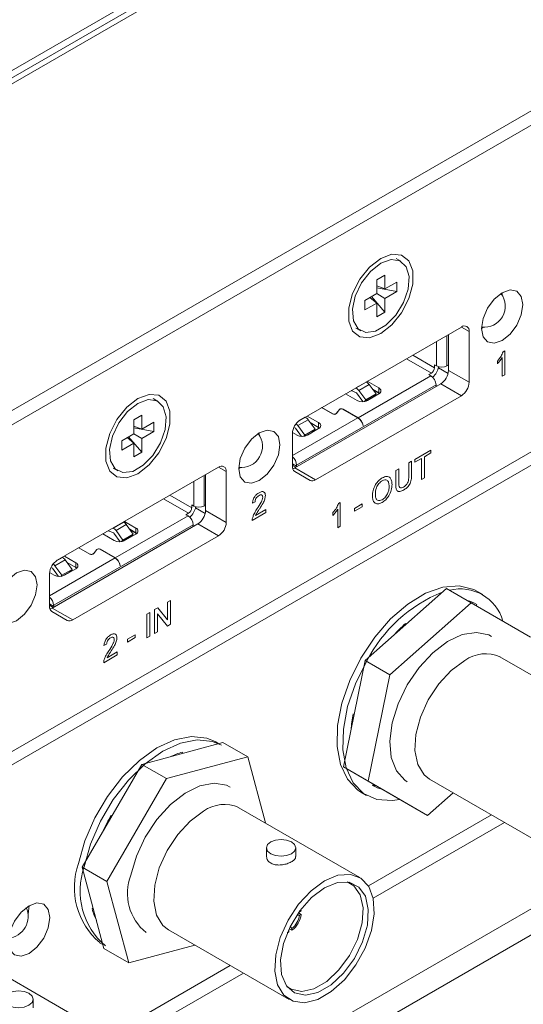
# Model space of a CAD drawing. Header units: millimetres. Extents: x 0 to 1118, y 0 to 864.
# Tile 217 of 256: x 933 to 941, y 338 to 355. Entities that reach past the tile are written whole.
import ezdxf

# ---------------------------------------------------------------- set-up
doc = ezdxf.new("R2010")
doc.units = ezdxf.units.MM

msp = doc.modelspace()

# ---------------------------------------------------------------- linework, layer by layer
at = {"color": 7, "linetype": 'Continuous', "lineweight": 15}
for p, q in [((949.562, 364.023), (901.967, 336.548)), ((923.841, 349.052), (949.474, 363.85)), ((923.929, 349.001), (949.562, 363.799)), ((925.444, 344.282), (949.562, 358.206)), ((923.947, 343.174), (949.58, 357.972)), ((927.042, 339.368), (949.58, 352.378)), ((923.947, 337.357), (949.58, 352.154)), ((939.184, 350.928), (939.105, 350.974)), ((938.771, 350.609), (938.91, 350.69)), ((938.91, 350.69), (938.91, 350.454)), ((938.771, 350.373), (938.771, 350.609)), ((938.91, 350.454), (938.771, 350.507)), ((938.91, 350.454), (939.115, 350.572)), ((939.115, 350.572), (939.115, 350.411)), ((938.567, 350.255), (938.771, 350.373)), ((939.115, 350.411), (938.771, 350.475)), ((938.771, 350.373), (938.91, 350.293)), ((939.115, 350.411), (938.91, 350.293)), ((940.916, 350.351), (940.918, 350.389)), ((938.567, 350.094), (938.567, 350.255)), ((938.771, 350.212), (938.567, 350.094)), ((938.771, 350.212), (938.655, 350.307)), ((938.91, 350.057), (938.682, 350.322)), ((938.771, 349.976), (938.771, 350.212)), ((938.91, 350.293), (938.91, 350.057)), ((938.91, 350.057), (938.771, 349.976)), ((940.219, 349.802), (937.462, 348.21)), ((938.417, 349.784), (938.497, 349.738)), ((939.998, 349.06), (939.998, 349.675)), ((940.352, 348.856), (940.352, 349.726)), ((940.564, 349.777), (940.597, 349.797)), ((939.663, 348.989), (939.707, 349.014)), ((939.76, 349.157), (939.795, 349.137)), ((939.76, 349.157), (939.76, 349.106)), ((939.826, 349.105), (939.992, 349.009)), ((939.972, 349.137), (939.983, 349.143)), ((937.372, 347.391), (939.866, 348.83)), ((938.591, 348.862), (938.593, 348.861)), ((938.61, 348.873), (938.806, 348.76)), ((939.698, 348.968), (939.663, 348.989)), ((938.436, 348.546), (938.239, 348.659)), ((938.334, 348.714), (938.426, 348.675)), ((938.414, 348.76), (938.417, 348.759)), ((938.536, 348.525), (938.427, 348.674)), ((938.466, 348.717), (938.585, 348.554)), ((938.585, 348.554), (938.762, 348.656)), ((938.806, 348.657), (938.613, 348.546)), ((938.762, 348.656), (938.643, 348.819)), ((938.806, 348.678), (938.702, 348.738)), ((938.818, 348.666), (938.709, 348.729)), ((938.723, 348.613), (938.762, 348.656)), ((938.821, 348.668), (938.806, 348.678)), ((939.786, 348.797), (939.786, 348.815)), ((935.03, 348.53), (934.95, 348.576)), ((937.725, 347.186), (940.219, 348.626)), ((938.585, 348.554), (938.561, 348.528)), ((938.586, 348.534), (938.723, 348.613)), ((938.017, 348.314), (937.829, 348.422)), ((937.831, 348.423), (938.019, 348.315)), ((938.079, 348.321), (938.135, 348.391)), ((938.137, 348.39), (938.081, 348.321)), ((938.45, 348.248), (938.194, 348.396)), ((938.195, 348.397), (938.452, 348.249)), ((934.616, 348.211), (934.756, 348.292)), ((934.616, 347.975), (934.616, 348.211)), ((934.756, 348.292), (934.756, 348.056)), ((934.756, 348.056), (934.96, 348.174)), ((934.96, 348.174), (934.96, 348.012)), ((937.549, 348.258), (937.546, 348.259)), ((937.548, 348.26), (937.548, 348.258)), ((937.582, 348.279), (937.778, 348.166)), ((937.717, 348.053), (937.598, 348.216)), ((937.778, 348.084), (937.633, 348.168)), ((934.756, 348.056), (934.616, 348.108)), ((934.96, 348.012), (934.616, 348.077)), ((934.96, 348.012), (934.756, 347.895)), ((936.762, 347.952), (936.763, 347.991)), ((937.329, 347.981), (937.329, 347.415)), ((937.408, 347.952), (937.33, 347.997)), ((937.381, 348.072), (937.354, 348.083)), ((937.484, 347.931), (937.382, 348.071)), ((937.421, 348.114), (937.54, 347.951)), ((937.54, 347.951), (937.717, 348.053)), ((937.558, 347.941), (937.678, 348.01)), ((937.778, 348.064), (937.585, 347.952)), ((937.678, 348.01), (937.717, 348.053)), ((937.793, 348.074), (937.778, 348.084)), ((938.538, 348.117), (938.536, 348.118)), ((938.538, 348.117), (938.536, 348.116)), ((934.412, 347.857), (934.616, 347.975)), ((934.412, 347.696), (934.412, 347.857)), ((934.616, 347.814), (934.412, 347.696)), ((934.616, 347.814), (934.501, 347.909)), ((934.756, 347.659), (934.528, 347.924)), ((934.616, 347.975), (934.756, 347.895)), ((934.616, 347.578), (934.616, 347.814)), ((934.756, 347.895), (934.756, 347.659)), ((937.54, 347.951), (937.524, 347.933)), ((937.588, 347.958), (937.591, 347.956)), ((934.756, 347.659), (934.616, 347.578)), ((936.065, 347.404), (933.307, 345.812)), ((934.263, 347.385), (934.343, 347.339)), ((936.198, 346.458), (936.198, 347.327)), ((936.41, 347.378), (936.442, 347.399)), ((937.344, 347.428), (937.39, 347.401)), ((937.631, 347.177), (937.368, 347.329)), ((937.4, 347.437), (937.4, 347.419)), ((935.844, 346.662), (935.844, 347.276)), ((935.606, 346.759), (935.641, 346.738)), ((935.606, 346.759), (935.606, 346.708)), ((935.671, 346.706), (935.838, 346.611)), ((935.818, 346.738), (935.828, 346.745)), ((934.437, 346.464), (934.439, 346.463)), ((934.455, 346.475), (934.652, 346.361)), ((935.508, 346.59), (935.553, 346.616)), ((935.544, 346.57), (935.508, 346.59)), ((933.217, 344.992), (935.712, 346.432)), ((934.18, 346.315), (934.272, 346.277)), ((934.26, 346.362), (934.262, 346.361)), ((934.312, 346.319), (934.431, 346.156)), ((934.608, 346.258), (934.488, 346.421)), ((934.652, 346.28), (934.548, 346.34)), ((934.664, 346.267), (934.555, 346.331)), ((935.632, 346.399), (935.632, 346.417)), ((933.571, 344.788), (936.065, 346.228)), ((934.281, 346.148), (934.085, 346.261)), ((934.382, 346.127), (934.273, 346.276)), ((934.431, 346.156), (934.407, 346.13)), ((934.431, 346.156), (934.608, 346.258)), ((934.432, 346.136), (934.569, 346.215)), ((934.652, 346.259), (934.458, 346.148)), ((934.569, 346.215), (934.608, 346.258)), ((934.667, 346.269), (934.652, 346.28)), ((933.863, 345.916), (933.675, 346.024)), ((933.677, 346.025), (933.864, 345.917)), ((933.925, 345.923), (933.981, 345.992)), ((933.983, 345.992), (933.927, 345.922)), ((934.296, 345.85), (934.039, 345.998)), ((934.041, 345.999), (934.297, 345.851)), ((933.394, 345.86), (933.392, 345.861)), ((933.394, 345.862), (933.394, 345.86)), ((933.428, 345.881), (933.624, 345.768)), ((933.563, 345.655), (933.444, 345.818)), ((933.227, 345.674), (933.199, 345.685)), ((933.33, 345.533), (933.228, 345.673)), ((933.267, 345.716), (933.386, 345.553)), ((933.386, 345.553), (933.563, 345.655)), ((933.624, 345.666), (933.43, 345.554)), ((933.624, 345.686), (933.479, 345.77)), ((933.524, 345.612), (933.563, 345.655)), ((933.639, 345.676), (933.624, 345.686)), ((934.384, 345.719), (934.382, 345.72)), ((934.384, 345.719), (934.382, 345.718)), ((933.175, 345.582), (933.175, 345.017)), ((933.254, 345.554), (933.176, 345.599)), ((933.386, 345.553), (933.37, 345.535)), ((933.404, 345.542), (933.524, 345.612)), ((933.434, 345.56), (933.436, 345.558)), ((939.964, 345.327), (938.574, 344.094)), ((940.386, 345.083), (939.964, 345.327)), ((940.584, 345.226), (940.485, 345.283)), ((933.189, 345.03), (933.236, 345.003)), ((933.246, 345.039), (933.246, 345.021)), ((940.386, 345.083), (938.996, 343.85)), ((940.381, 345.103), (940.374, 345.09)), ((941.404, 344.495), (940.386, 345.083)), ((940.486, 345.056), (940.473, 345.033)), ((933.477, 344.779), (933.214, 344.931)), ((939.198, 344.667), (939.211, 344.659)), ((939.264, 344.728), (939.269, 344.71)), ((942.949, 342.961), (940.88, 344.155)), ((938.574, 344.094), (938.201, 342.274)), ((938.996, 343.85), (938.574, 344.094)), ((938.996, 343.85), (938.624, 342.03)), ((938.37, 343.179), (938.388, 343.184)), ((936.141, 342.69), (934.751, 342.317)), ((936.073, 342.671), (936.017, 342.704)), ((936.564, 342.446), (936.141, 342.69)), ((936.564, 342.446), (935.174, 342.074)), ((935.333, 342.488), (935.329, 342.472)), ((935.451, 342.527), (935.446, 342.504)), ((936.867, 341.314), (936.564, 342.446)), ((934.751, 342.317), (933.734, 340.555)), ((935.174, 342.074), (934.751, 342.317)), ((938.624, 342.03), (938.201, 342.274)), ((938.201, 342.274), (939.219, 341.686)), ((935.174, 342.074), (934.156, 340.311)), ((938.624, 342.03), (939.642, 341.442)), ((938.697, 341.957), (938.71, 341.98)), ((939.674, 342.066), (941.743, 340.872)), ((938.5, 341.844), (938.599, 341.787)), ((939.642, 341.442), (940.08, 341.831)), ((938.481, 340.382), (936.413, 341.576)), ((939.642, 341.442), (939.219, 341.686)), ((934.229, 341.444), (934.243, 341.436)), ((934.229, 341.444), (934.243, 341.436)), ((938.629, 340.239), (940.734, 341.454)), ((938.712, 340.027), (940.958, 341.324)), ((936.886, 340.889), (936.886, 340.74)), ((937.386, 340.74), (937.386, 340.889)), ((934.156, 340.311), (933.734, 340.555)), ((933.734, 340.555), (934.106, 339.165)), ((934.156, 340.311), (934.529, 338.921)), ((933.902, 339.844), (933.92, 339.86)), ((937.452, 339.734), (937.418, 339.739)), ((937.431, 339.777), (937.478, 339.75)), ((937.452, 339.795), (937.45, 339.804)), ((937.452, 339.795), (937.478, 339.811)), ((937.452, 339.734), (937.478, 339.75)), ((937.473, 339.836), (937.478, 339.811)), ((933.97, 339.673), (933.967, 339.669)), ((935.207, 339.487), (937.275, 338.293)), ((937.268, 339.447), (937.242, 339.438)), ((937.26, 339.475), (937.268, 339.478)), ((937.268, 339.478), (937.268, 339.447)), ((937.321, 339.477), (937.273, 339.505)), ((937.299, 339.537), (937.321, 339.508)), ((937.321, 339.508), (937.321, 339.477)), ((934.032, 339.265), (934.088, 339.233)), ((934.529, 338.921), (935.661, 339.224)), ((934.529, 338.921), (934.106, 339.165)), ((933.991, 337.79), (931.923, 338.984)), ((934.138, 337.647), (936.266, 338.875)), ((934.221, 337.435), (936.491, 338.745)), ((932.895, 338.148), (932.895, 338.297))]:
    msp.add_line(p, q, dxfattribs=at)
at = {"color": 9, "linetype": 'Continuous', "lineweight": 0}
for p, q in [((940.352, 349.726), (940.219, 349.802)), ((939.795, 349.137), (939.795, 349.557)), ((939.972, 349.137), (939.972, 349.659)), ((940.934, 349.378), (940.963, 349.394)), ((940.963, 349.394), (940.963, 348.986)), ((939.707, 349.014), (939.281, 349.26)), ((939.387, 349.321), (939.76, 349.106)), ((940.836, 349.171), (940.836, 349.219)), ((940.918, 348.96), (940.918, 349.278)), ((939.998, 349.06), (940.352, 348.856)), ((938.593, 348.861), (938.417, 348.759)), ((938.452, 348.249), (939.698, 348.968)), ((940.219, 348.626), (939.866, 348.83)), ((940.963, 348.986), (940.918, 348.96)), ((937.4, 347.437), (939.786, 348.815)), ((938.466, 348.717), (938.643, 348.819)), ((938.806, 348.76), (938.806, 348.678)), ((938.079, 348.318), (938.079, 348.321)), ((938.135, 348.391), (938.135, 348.387)), ((938.195, 348.397), (938.195, 348.395)), ((937.329, 347.601), (938.45, 348.248)), ((937.421, 348.114), (937.598, 348.216)), ((937.439, 348.195), (937.549, 348.258)), ((937.778, 348.166), (937.778, 348.084)), ((938.019, 348.315), (938.019, 348.313)), ((939.423, 347.536), (939.7, 347.695)), ((939.7, 347.648), (939.586, 347.583)), ((939.7, 347.695), (939.7, 347.648)), ((939.319, 347.476), (939.369, 347.504)), ((939.319, 347.243), (939.319, 347.476)), ((939.369, 347.504), (939.369, 347.27)), ((939.536, 347.554), (939.423, 347.489)), ((939.423, 347.489), (939.423, 347.536)), ((939.536, 347.193), (939.536, 347.554)), ((939.586, 347.583), (939.586, 347.222)), ((936.198, 347.327), (936.065, 347.404)), ((937.4, 347.419), (937.329, 347.46)), ((937.372, 347.391), (937.725, 347.186)), ((939.097, 347.347), (939.147, 347.376)), ((939.097, 347.113), (939.097, 347.347)), ((939.147, 347.376), (939.147, 347.144)), ((935.641, 346.738), (935.641, 347.159)), ((935.818, 346.738), (935.818, 347.261)), ((939.586, 347.222), (939.536, 347.193)), ((935.553, 346.616), (935.126, 346.862)), ((935.232, 346.923), (935.606, 346.708)), ((936.691, 346.808), (936.646, 346.787)), ((938.12, 346.784), (938.149, 346.801)), ((938.149, 346.801), (938.149, 346.392)), ((935.844, 346.662), (936.198, 346.458)), ((936.699, 346.577), (936.872, 346.677)), ((936.872, 346.677), (936.872, 346.625)), ((938.104, 346.366), (938.104, 346.684)), ((938.39, 346.698), (938.521, 346.774)), ((938.521, 346.727), (938.39, 346.651)), ((938.39, 346.651), (938.39, 346.698)), ((938.521, 346.774), (938.521, 346.727)), ((934.439, 346.463), (934.262, 346.361)), ((934.297, 345.851), (935.544, 346.57)), ((936.872, 346.625), (936.641, 346.491)), ((938.022, 346.577), (938.022, 346.625)), ((933.246, 345.039), (935.632, 346.417)), ((934.312, 346.319), (934.488, 346.421)), ((934.652, 346.361), (934.652, 346.28)), ((936.065, 346.228), (935.712, 346.432)), ((938.149, 346.392), (938.104, 346.366)), ((933.981, 345.992), (933.981, 345.989)), ((934.041, 345.999), (934.041, 345.996)), ((933.175, 345.203), (934.296, 345.85)), ((933.267, 345.716), (933.444, 345.818)), ((933.285, 345.797), (933.394, 345.86)), ((933.864, 345.917), (933.864, 345.915)), ((933.925, 345.92), (933.925, 345.923)), ((933.624, 345.768), (933.624, 345.686)), ((935.194, 345.094), (935.244, 345.123)), ((935.244, 345.123), (935.244, 344.715)), ((933.246, 345.021), (933.175, 345.062)), ((933.217, 344.992), (933.571, 344.788)), ((934.972, 344.966), (935.025, 344.997)), ((934.972, 344.558), (934.972, 344.966)), ((935.025, 344.997), (935.194, 344.79)), ((935.194, 344.79), (935.194, 345.094)), ((934.84, 344.89), (934.89, 344.919)), ((934.84, 344.482), (934.84, 344.89)), ((934.89, 344.919), (934.89, 344.511)), ((935.191, 344.685), (935.022, 344.891)), ((935.022, 344.891), (935.022, 344.587)), ((949.804, 344.691), (901.967, 317.075)), ((935.244, 344.715), (935.191, 344.685)), ((934.51, 344.459), (934.641, 344.534)), ((934.641, 344.487), (934.51, 344.411)), ((934.51, 344.411), (934.51, 344.459)), ((934.641, 344.534), (934.641, 344.487)), ((934.89, 344.511), (934.84, 344.482)), ((935.022, 344.587), (934.972, 344.558)), ((949.946, 344.326), (901.967, 316.629)), ((934.151, 344.372), (934.106, 344.351)), ((934.333, 344.189), (934.102, 344.056)), ((934.16, 344.141), (934.333, 344.241)), ((934.333, 344.241), (934.333, 344.189)), ((932.802, 339.787), (932.812, 339.782))]:
    msp.add_line(p, q, dxfattribs=at)
at = {"color": 7, "linetype": 'Continuous', "lineweight": 15, "flags": 128}
for points in [[(938.841, 349.69), (939.031, 349.839), (939.198, 350.047), (939.323, 350.29), (939.389, 350.538), (939.389, 350.761), (939.323, 350.933), (939.198, 351.032), (939.031, 351.047), (938.841, 350.976), (938.65, 350.827), (938.483, 350.619), (938.358, 350.376), (938.292, 350.128), (938.292, 349.905), (938.358, 349.733), (938.483, 349.634), (938.65, 349.619), (938.841, 349.69)], [(938.841, 350.894), (938.665, 350.755), (938.513, 350.559), (938.405, 350.332), (938.356, 350.105), (938.373, 349.909), (938.453, 349.771), (938.585, 349.708), (938.751, 349.73), (938.93, 349.833), (939.096, 350.003), (939.229, 350.219), (939.308, 350.449), (939.325, 350.664), (939.276, 350.834), (939.168, 350.937), (939.016, 350.958), (938.841, 350.894)], [(940.918, 349.572), (941.053, 349.682), (941.168, 349.836), (941.244, 350.013), (941.271, 350.185), (941.244, 350.326), (941.168, 350.414), (941.053, 350.436), (940.918, 350.389), (940.782, 350.28), (940.668, 350.125), (940.591, 349.948), (940.564, 349.777), (940.591, 349.636), (940.668, 349.548), (940.782, 349.525), (940.918, 349.572)], [(939.983, 349.143), (939.992, 349.149), (939.998, 349.155)], [(939.785, 348.784), (939.785, 348.785), (939.786, 348.797)], [(934.686, 347.292), (934.877, 347.441), (935.044, 347.649), (935.169, 347.892), (935.235, 348.14), (935.235, 348.363), (935.169, 348.535), (935.044, 348.634), (934.877, 348.649), (934.686, 348.578), (934.496, 348.429), (934.328, 348.221), (934.204, 347.978), (934.138, 347.73), (934.138, 347.507), (934.204, 347.335), (934.328, 347.236), (934.496, 347.221), (934.686, 347.292)], [(934.686, 348.496), (934.511, 348.357), (934.359, 348.161), (934.251, 347.934), (934.202, 347.707), (934.219, 347.511), (934.298, 347.373), (934.43, 347.31), (934.597, 347.331), (934.776, 347.435), (934.942, 347.605), (935.074, 347.82), (935.154, 348.051), (935.17, 348.266), (935.121, 348.436), (935.014, 348.539), (934.862, 348.56), (934.686, 348.496)], [(936.763, 347.174), (936.899, 347.283), (937.013, 347.438), (937.09, 347.615), (937.117, 347.787), (937.09, 347.927), (937.013, 348.016), (936.899, 348.038), (936.763, 347.991), (936.628, 347.882), (936.513, 347.727), (936.437, 347.55), (936.41, 347.378), (936.437, 347.238), (936.513, 347.149), (936.628, 347.127), (936.763, 347.174)], [(937.401, 347.407), (937.401, 347.408), (937.4, 347.419)], [(935.828, 346.745), (935.838, 346.751), (935.844, 346.757)], [(935.631, 346.386), (935.631, 346.387), (935.632, 346.399)], [(933.874, 345.913), (933.871, 345.914), (933.864, 345.917)], [(932.609, 344.776), (932.744, 344.885), (932.859, 345.04), (932.936, 345.217), (932.963, 345.388), (932.936, 345.529), (932.859, 345.617), (932.744, 345.64), (932.609, 345.593), (932.474, 345.483), (932.359, 345.329), (932.283, 345.152), (932.256, 344.98), (932.283, 344.84), (932.359, 344.751), (932.474, 344.729), (932.609, 344.776)], [(938.5, 344.137), (938.737, 344.493), (939.008, 344.806), (939.303, 345.06), (939.606, 345.245), (939.905, 345.351), (940.183, 345.373), (940.43, 345.311), (940.485, 345.283)], [(933.247, 345.009), (933.247, 345.01), (933.246, 345.021)], [(939.295, 343.678), (939.496, 343.975), (939.73, 344.227), (939.982, 344.418), (940.236, 344.537), (940.476, 344.576), (940.687, 344.532), (940.733, 344.508)], [(938.5, 341.844), (938.448, 341.878), (938.271, 342.061), (938.151, 342.313), (938.094, 342.624), (938.102, 342.98), (938.175, 343.362), (938.31, 343.754), (938.5, 344.137)], [(939.167, 341.716), (939.037, 341.697), (938.773, 341.717), (938.547, 341.821), (938.37, 342.003), (938.25, 342.256), (938.193, 342.567), (938.201, 342.922), (938.274, 343.305), (938.409, 343.697), (938.599, 344.08)], [(940.277, 344.095), (940.047, 343.926), (939.834, 343.696), (939.654, 343.423), (939.52, 343.126), (939.442, 342.829), (939.426, 342.552), (939.474, 342.317), (939.581, 342.14), (939.674, 342.066)], [(939.295, 342.017), (939.251, 342.045), (939.108, 342.206), (939.021, 342.433), (938.997, 342.713), (939.037, 343.026), (939.138, 343.355), (939.295, 343.678)], [(933.669, 340.621), (933.779, 341.011), (933.947, 341.4), (934.165, 341.77), (934.424, 342.102), (934.711, 342.383), (935.012, 342.598), (935.314, 342.738), (935.603, 342.795), (935.864, 342.768), (936.017, 342.704)], [(933.768, 340.564), (933.878, 340.954), (934.046, 341.343), (934.264, 341.713), (934.523, 342.045), (934.81, 342.326), (935.111, 342.541), (935.413, 342.68), (935.702, 342.738), (935.963, 342.711), (936.116, 342.646)], [(934.564, 340.42), (934.66, 340.748), (934.812, 341.073), (935.01, 341.372), (935.242, 341.629), (935.493, 341.826), (935.747, 341.951), (935.989, 341.997), (936.203, 341.96), (936.266, 341.929)], [(935.81, 341.516), (935.58, 341.347), (935.367, 341.117), (935.186, 340.844), (935.052, 340.547), (934.975, 340.25), (934.959, 339.973), (935.006, 339.738), (935.113, 339.561), (935.207, 339.487)], [(937.312, 340.991), (937.367, 340.944), (937.386, 340.889), (937.367, 340.833), (937.312, 340.787), (937.231, 340.755), (937.136, 340.744), (937.04, 340.755), (936.959, 340.787), (936.905, 340.833), (936.886, 340.889), (936.905, 340.944), (936.959, 340.991), (937.04, 341.022), (937.136, 341.033), (937.231, 341.022), (937.312, 340.991)], [(937.878, 340.322), (938.108, 340.419), (938.321, 340.435), (938.501, 340.37), (938.635, 340.228), (938.713, 340.02), (938.729, 339.761), (938.682, 339.471), (938.575, 339.172), (938.416, 338.884), (938.218, 338.63), (937.994, 338.429), (937.762, 338.295), (937.538, 338.238), (937.34, 338.263), (937.181, 338.367), (937.074, 338.544), (937.027, 338.779), (937.043, 339.056), (937.121, 339.353), (937.255, 339.65), (937.435, 339.923), (937.648, 340.153), (937.878, 340.322)], [(937.878, 340.206), (937.656, 340.039), (937.454, 339.81), (937.29, 339.539), (937.178, 339.25), (937.128, 338.969), (937.145, 338.721), (937.227, 338.527), (937.366, 338.405), (937.552, 338.366), (937.766, 338.414), (937.99, 338.543), (938.204, 338.743), (938.39, 338.996), (938.529, 339.279), (938.611, 339.567), (938.628, 339.835), (938.578, 340.059), (938.466, 340.218), (938.302, 340.3), (938.1, 340.295), (937.878, 340.206)], [(937.24, 338.512), (937.308, 338.468), (937.489, 338.43), (937.698, 338.476), (937.917, 338.603), (938.126, 338.798), (938.307, 339.045), (938.443, 339.321), (938.523, 339.603), (938.54, 339.864), (938.491, 340.083), (938.382, 340.239), (938.266, 340.305)], [(932.825, 339.082), (932.96, 339.191), (933.075, 339.345), (933.151, 339.522), (933.178, 339.694), (933.151, 339.835), (933.075, 339.923), (932.96, 339.945), (932.825, 339.898), (932.689, 339.789), (932.575, 339.634), (932.498, 339.457), (932.471, 339.286), (932.498, 339.145), (932.575, 339.057), (932.689, 339.034), (932.825, 339.082)], [(932.825, 339.898), (932.825, 339.898), (932.807, 339.76)], [(932.804, 339.776), (932.807, 339.778), (932.813, 339.781)], [(932.822, 338.399), (932.876, 338.352), (932.895, 338.297), (932.876, 338.241), (932.822, 338.195), (932.741, 338.163), (932.645, 338.152), (932.55, 338.163), (932.469, 338.195), (932.414, 338.241), (932.395, 338.297), (932.414, 338.352), (932.469, 338.399), (932.55, 338.43), (932.645, 338.441), (932.741, 338.43), (932.822, 338.399)]]:
    msp.add_lwpolyline(points, dxfattribs=at)
at = {"color": 7, "linetype": 'Continuous', "lineweight": 15}
for centre, radius, start, end in [((940.608, 350.159), 0.362, 263.0831, 36.9223), ((940.271, 349.739), 0.0819, 350.786, 129.2033), ((939.645, 349.111), 0.115, 302.6055, 357.3945), ((939.553, 349.164), 0.279, 308.5691, 351.4353), ((939.884, 349.307), 0.192, 242.6097, 297.3903), ((939.711, 349.073), 0.288, 302.6055, 357.3945), ((938.54, 348.748), 0.125, 34.573, 64.6808), ((939.594, 348.806), 0.192, 2.6055, 57.3945), ((940.064, 348.869), 0.288, 302.6055, 357.3945), ((938.363, 348.646), 0.125, 34.573, 64.6808), ((938.424, 348.672), 0.00312, 34.573, 64.6808), ((938.787, 348.709), 0.0546, 290.7834, 69.2166), ((938.524, 348.716), 0.192, 242.6097, 297.3903), ((938.044, 348.363), 0.0563, 240.6659, 311.0107), ((938.044, 348.361), 0.0528, 240.6659, 311.0107), ((938.169, 348.351), 0.0528, 60.6659, 131.0107), ((938.169, 348.353), 0.0493, 60.6659, 131.0107), ((937.617, 347.967), 0.288, 122.6055, 177.3945), ((937.495, 348.145), 0.125, 34.573, 64.6808), ((937.759, 348.115), 0.0546, 290.7834, 69.2166), ((938.344, 348.083), 0.196, 9.5993, 57.077), ((938.345, 348.084), 0.196, 9.5993, 57.077), ((936.454, 347.761), 0.363, 263.0831, 36.9223), ((937.38, 348.069), 0.00312, 34.573, 64.6808), ((937.306, 348.032), 0.142, 35.6099, 53.2945), ((937.496, 348.123), 0.192, 242.6097, 297.3903), ((937.207, 347.429), 0.193, 2.6305, 50.6933), ((936.117, 347.341), 0.0819, 350.786, 129.2033), ((937.363, 347.456), 0.0345, 173.7012, 234.9867), ((937.423, 347.406), 0.0943, 174.3796, 234.302), ((937.3, 347.511), 0.14, 284.1499, 300.6323), ((937.67, 347.263), 0.0943, 245.686, 305.6182), ((935.49, 346.713), 0.115, 302.6055, 357.3945), ((935.398, 346.766), 0.279, 308.5691, 351.4353), ((935.729, 346.909), 0.192, 242.6097, 297.3903), ((935.556, 346.675), 0.288, 302.6055, 357.3945), ((934.386, 346.35), 0.125, 34.573, 64.6808), ((935.44, 346.408), 0.192, 2.6055, 57.3945), ((934.209, 346.248), 0.125, 34.573, 64.6808), ((934.632, 346.31), 0.0546, 290.7834, 69.2166), ((935.91, 346.471), 0.288, 302.6055, 357.3945), ((934.27, 346.274), 0.00312, 34.573, 64.6808), ((934.37, 346.318), 0.192, 242.6097, 297.3903), ((934.015, 345.952), 0.0528, 60.6659, 131.0107), ((934.015, 345.955), 0.0493, 60.6659, 131.0107), ((933.463, 345.569), 0.288, 122.6055, 177.3945), ((933.341, 345.747), 0.125, 34.573, 64.6808), ((933.89, 345.965), 0.0563, 240.6659, 311.0107), ((933.897, 345.95), 0.0385, 279.0576, 316.0899), ((934.189, 345.685), 0.196, 9.5993, 57.077), ((934.191, 345.686), 0.196, 9.5993, 57.077), ((933.225, 345.671), 0.00312, 34.573, 64.6808), ((933.152, 345.633), 0.142, 35.6099, 53.2945), ((933.605, 345.717), 0.0546, 290.7834, 69.2166), ((933.342, 345.725), 0.192, 242.6097, 297.3903), ((940.203, 344.565), 0.755, 15.6881, 104.3077), ((933.052, 345.03), 0.193, 2.6305, 50.6933), ((940.818, 342.954), 2.488, 111.8278, 153.095), ((940.18, 344.523), 0.614, 60.1151, 76.8163), ((933.269, 345.008), 0.0943, 174.3796, 234.302), ((933.209, 345.058), 0.0345, 173.7012, 234.9867), ((933.146, 345.113), 0.14, 284.1499, 300.6323), ((933.516, 344.865), 0.0943, 245.686, 305.6182), ((940.968, 342.813), 2.563, 131.6596, 138.0974), ((940.63, 343.609), 0.601, 65.381, 125.9294), ((940.453, 342.748), 2.127, 168.2976, 175.6087), ((935.788, 341.294), 1.278, 105.2916, 115.5202), ((939.003, 342.489), 0.614, 240.1153, 256.8347), ((938.909, 342.566), 0.633, 250.9388, 256.7412), ((936.162, 341.03), 0.601, 65.381, 125.9294), ((936.886, 339.909), 3.068, 149.9861, 155.705), ((936.59, 340.08), 2.724, 149.9871, 155.6569), ((934.842, 340.209), 1.243, 160.6344, 229.3687), ((934.941, 340.152), 1.243, 160.6344, 229.3687), ((935.38, 340.112), 0.873, 159.3445, 230.6587), ((932.434, 339.715), 0.375, 276.0948, 23.9106), ((934.811, 340.082), 0.94, 194.6608, 207.279), ((937.063, 339.808), 0.42, 308.0025, 351.9975), ((937.094, 339.79), 0.362, 308.8838, 351.1162)]:
    msp.add_arc(centre, radius, start, end, dxfattribs=at)
at = {"color": 9, "linetype": 'Continuous', "lineweight": 0}
for points, knots in [([(940.836, 349.219), (940.858, 349.246), (940.898, 349.295), (940.923, 349.352), (940.934, 349.378)], [0, 0, 0, 0, 0.560427, 1, 1, 1, 1]), ([(940.918, 349.278), (940.904, 349.257), (940.879, 349.218), (940.849, 349.185), (940.836, 349.171)], [0, 0, 0, 0, 0.559686, 1, 1, 1, 1]), ([(938.698, 346.908), (938.7, 346.939), (938.703, 347.002), (938.744, 347.1), (938.803, 347.177), (938.845, 347.205), (938.866, 347.219)], [0, 0, 0, 0, 0.28057, 0.559575, 0.779561, 1, 1, 1, 1]), ([(938.866, 347.172), (938.846, 347.158), (938.806, 347.129), (938.752, 347.036), (938.749, 346.974), (938.748, 346.936)], [0, 0, 0, 0, 0.280128, 0.559653, 1, 1, 1, 1]), ([(938.866, 347.219), (938.892, 347.231), (938.944, 347.254), (939.001, 347.229), (939.029, 347.174), (939.032, 347.129), (939.033, 347.106)], [0, 0, 0, 0, 0.2795644, 0.5585841, 0.7790872, 1, 1, 1, 1]), ([(938.983, 347.078), (938.982, 347.099), (938.98, 347.142), (938.953, 347.183), (938.911, 347.193), (938.881, 347.179), (938.866, 347.172)], [0, 0, 0, 0, 0.280797, 0.560068, 0.779984, 1, 1, 1, 1]), ([(939.147, 347.144), (939.147, 347.127), (939.147, 347.093), (939.16, 347.052), (939.194, 347.045), (939.218, 347.057), (939.23, 347.063)], [0, 0, 0, 0, 0.2817876, 0.5601223, 0.7793863, 1, 1, 1, 1]), ([(939.23, 347.063), (939.24, 347.07), (939.261, 347.083), (939.291, 347.113), (939.319, 347.173), (939.319, 347.214), (939.319, 347.243)], [0, 0, 0, 0, 0.187561, 0.374239, 0.559719, 1, 1, 1, 1]), ([(939.369, 347.27), (939.368, 347.244), (939.368, 347.192), (939.338, 347.108), (939.286, 347.046), (939.251, 347.024), (939.233, 347.013)], [0, 0, 0, 0, 0.281627, 0.559158, 0.778983, 1, 1, 1, 1]), ([(936.646, 346.787), (936.648, 346.807), (936.653, 346.846), (936.684, 346.903), (936.722, 346.944), (936.746, 346.96), (936.759, 346.967)], [0, 0, 0, 0, 0.280235, 0.558893, 0.779132, 1, 1, 1, 1]), ([(936.759, 346.967), (936.774, 346.975), (936.805, 346.99), (936.842, 346.983), (936.864, 346.958), (936.867, 346.931), (936.868, 346.918)], [0, 0, 0, 0, 0.2804823, 0.5596436, 0.7797486, 1, 1, 1, 1]), ([(939.033, 347.106), (939.031, 347.075), (939.027, 347.012), (938.985, 346.916), (938.926, 346.842), (938.886, 346.814), (938.865, 346.8)], [0, 0, 0, 0, 0.280353, 0.559502, 0.779635, 1, 1, 1, 1]), ([(938.865, 346.847), (938.885, 346.861), (938.923, 346.89), (938.964, 346.959), (938.981, 347.024), (938.983, 347.06), (938.983, 347.078)], [0, 0, 0, 0, 0.2791, 0.558192, 0.778806, 1, 1, 1, 1]), ([(939.233, 347.013), (939.211, 347.001), (939.166, 346.978), (939.113, 346.996), (939.098, 347.053), (939.097, 347.093), (939.097, 347.113)], [0, 0, 0, 0, 0.280729, 0.557904, 0.778403, 1, 1, 1, 1]), ([(936.758, 346.92), (936.748, 346.913), (936.729, 346.9), (936.705, 346.868), (936.693, 346.835), (936.691, 346.817), (936.691, 346.808)], [0, 0, 0, 0, 0.28041, 0.559489, 0.779375, 1, 1, 1, 1]), ([(936.727, 346.694), (936.75, 346.729), (936.781, 346.778), (936.816, 346.847), (936.82, 346.876), (936.822, 346.891)], [0, 0, 0, 0, 0.561313, 0.781386, 1, 1, 1, 1]), ([(936.822, 346.891), (936.821, 346.901), (936.819, 346.92), (936.8, 346.931), (936.779, 346.931), (936.765, 346.923), (936.758, 346.92)], [0, 0, 0, 0, 0.27908, 0.558612, 0.779043, 1, 1, 1, 1]), ([(936.868, 346.918), (936.865, 346.897), (936.86, 346.855), (936.822, 346.776), (936.79, 346.725), (936.77, 346.693)], [0, 0, 0, 0, 0.278741, 0.558834, 1, 1, 1, 1]), ([(938.865, 346.8), (938.84, 346.789), (938.789, 346.766), (938.732, 346.79), (938.703, 346.841), (938.7, 346.886), (938.698, 346.908)], [0, 0, 0, 0, 0.2796, 0.5587653, 0.7793103, 1, 1, 1, 1]), ([(938.748, 346.936), (938.749, 346.915), (938.751, 346.872), (938.78, 346.836), (938.821, 346.827), (938.85, 346.84), (938.865, 346.847)], [0, 0, 0, 0, 0.280657, 0.559885, 0.779849, 1, 1, 1, 1]), ([(936.646, 346.53), (936.652, 346.55), (936.662, 346.581), (936.684, 346.624), (936.705, 346.66), (936.72, 346.682), (936.727, 346.694)], [0, 0, 0, 0, 0.339411, 0.559525, 0.779752, 1, 1, 1, 1]), ([(936.77, 346.693), (936.761, 346.681), (936.747, 346.659), (936.728, 346.63), (936.712, 346.604), (936.704, 346.586), (936.699, 346.577)], [0, 0, 0, 0, 0.340038, 0.560063, 0.78009, 1, 1, 1, 1]), ([(938.022, 346.625), (938.044, 346.652), (938.084, 346.701), (938.109, 346.758), (938.12, 346.784)], [0, 0, 0, 0, 0.560427, 1, 1, 1, 1]), ([(938.104, 346.684), (938.09, 346.663), (938.065, 346.624), (938.035, 346.591), (938.022, 346.577)], [0, 0, 0, 0, 0.559686, 1, 1, 1, 1]), ([(936.641, 346.491), (936.641, 346.498), (936.641, 346.511), (936.644, 346.524), (936.646, 346.53)], [0, 0, 0, 0, 0.559956, 1, 1, 1, 1]), ([(934.106, 344.351), (934.109, 344.371), (934.114, 344.41), (934.144, 344.468), (934.182, 344.508), (934.207, 344.524), (934.219, 344.532)], [0, 0, 0, 0, 0.280235, 0.558893, 0.779132, 1, 1, 1, 1]), ([(934.218, 344.484), (934.209, 344.478), (934.189, 344.465), (934.166, 344.433), (934.153, 344.4), (934.152, 344.381), (934.151, 344.372)], [0, 0, 0, 0, 0.28041, 0.559489, 0.779375, 1, 1, 1, 1]), ([(934.188, 344.258), (934.21, 344.293), (934.242, 344.343), (934.277, 344.411), (934.281, 344.441), (934.283, 344.455)], [0, 0, 0, 0, 0.5613127, 0.7813859, 1, 1, 1, 1]), ([(934.283, 344.455), (934.282, 344.465), (934.279, 344.485), (934.261, 344.496), (934.24, 344.495), (934.226, 344.488), (934.218, 344.484)], [0, 0, 0, 0, 0.27908, 0.558612, 0.779043, 1, 1, 1, 1]), ([(934.219, 344.532), (934.235, 344.54), (934.266, 344.555), (934.302, 344.548), (934.325, 344.522), (934.327, 344.495), (934.328, 344.482)], [0, 0, 0, 0, 0.280482, 0.559644, 0.779749, 1, 1, 1, 1]), ([(934.328, 344.482), (934.326, 344.461), (934.321, 344.419), (934.283, 344.341), (934.25, 344.289), (934.23, 344.258)], [0, 0, 0, 0, 0.278741, 0.558834, 1, 1, 1, 1]), ([(934.106, 344.095), (934.112, 344.114), (934.122, 344.146), (934.144, 344.189), (934.165, 344.224), (934.18, 344.247), (934.188, 344.258)], [0, 0, 0, 0, 0.339411, 0.559525, 0.779752, 1, 1, 1, 1]), ([(934.23, 344.258), (934.222, 344.245), (934.208, 344.224), (934.189, 344.194), (934.173, 344.168), (934.164, 344.15), (934.16, 344.141)], [0, 0, 0, 0, 0.340038, 0.560063, 0.78009, 1, 1, 1, 1]), ([(934.102, 344.056), (934.102, 344.063), (934.102, 344.075), (934.105, 344.089), (934.106, 344.095)], [0, 0, 0, 0, 0.559956, 1, 1, 1, 1])]:
    msp.add_open_spline(points, degree=3, knots=knots, dxfattribs=at)
at = {"color": 7, "linetype": 'Continuous', "lineweight": 15}
msp.add_open_spline([(937.382, 340.74), (937.382, 340.732), (937.383, 340.709), (937.352, 340.673), (937.296, 340.637), (937.222, 340.61), (937.14, 340.594), (937.055, 340.594), (936.98, 340.613), (936.923, 340.649), (936.89, 340.695), (936.889, 340.727), (936.888, 340.74)], degree=3, knots=[0, 0, 0, 0, 0.06879, 0.176948, 0.283567, 0.38857, 0.494294, 0.60199, 0.709925, 0.815876, 0.920742, 1, 1, 1, 1], dxfattribs=at)

doc.saveas('drawing.dxf')
